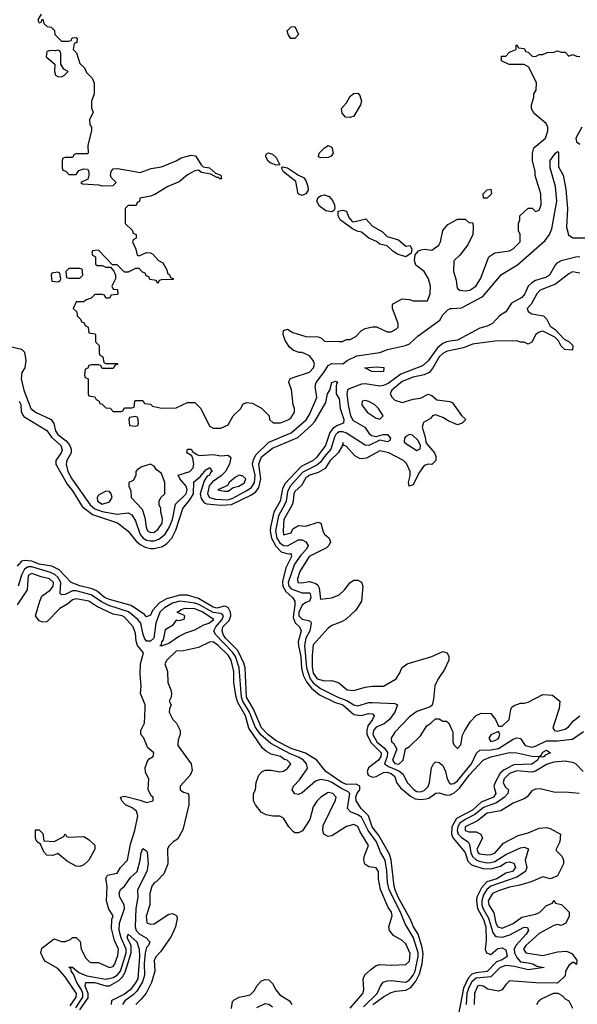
# Model space of a CAD drawing. Header units: inches. Extents: x 2710684 to 2828758, y 857022 to 965663.
# Tile 167 of 256: x 2757664 to 2760676, y 912872 to 918190. Entities that reach past the tile are written whole.
import ezdxf

# ---------------------------------------------------------------- set-up
doc = ezdxf.new("R2010")
doc.units = ezdxf.units.IN
doc.header["$MEASUREMENT"] = 0
doc.layers.add('C7951', color=7, linetype='Continuous')
doc.layers.add('C7961', color=7, linetype='Continuous')

msp = doc.modelspace()

# ---------------------------------------------------------------- linework, layer by layer
at = {"layer": 'C7951', "color": 4}
for points, elevation in [([(2757779.6, 918220.4), (2757762, 918190), (2757763.6, 918183.6), (2757770, 918174), (2757782, 918178), (2757786, 918194)], 12), ([(2757790, 918194), (2757794, 918170), (2757812.7, 918152.7), (2757834, 918150), (2757852, 918132), (2757854, 918110), (2757890, 918074), (2757930, 918074), (2757942, 918078), (2757948.4, 918091.6), (2757970, 918094), (2757974, 918090), (2757972.7, 918067.3), (2757958, 918062), (2757954, 918030), (2757972, 918012), (2757990, 917954), (2758014, 917930), (2758025.4, 917905.4), (2758055.3, 917875.3), (2758066, 917850), (2758066, 917790), (2758051.3, 917750), (2758051.6, 917711.6), (2758062, 917690), (2758042, 917650), (2758043.6, 917623.6), (2758052, 917610), (2758051.6, 917591.6), (2758032, 917510), (2758034, 917470), (2758030, 917466), (2757970, 917466), (2757958, 917462), (2757950, 917446), (2757910, 917446), (2757898, 917442), (2757894, 917430), (2757894, 917390), (2757898, 917378), (2757912.7, 917372.7), (2757930, 917354), (2757970, 917354), (2757984, 917376), (2758010, 917384.7), (2758030, 917382), (2758038, 917370), (2758038, 917350), (2758031.6, 917328.4), (2757994, 917310), (2758003.6, 917303.6), (2758090, 917298), (2758110, 917292), (2758170, 917294), (2758186, 917310), (2758158, 917338), (2758155.3, 917350), (2758159, 917370), (2758170, 917384.7), (2758193.6, 917386.4), (2758314.6, 917365.4), (2758374, 917386), (2758430, 917396), (2758510, 917428), (2758536.2, 917443.8), (2758590, 917458.8), (2758614.8, 917454.8), (2758645.4, 917405.4), (2758656, 917396), (2758690, 917390.8), (2758722, 917362), (2758750.8, 917350.8), (2758754, 917330), (2758746, 917330), (2758738, 917338), (2758730, 917338), (2758696.4, 917356.4), (2758645.6, 917365.6), (2758630, 917378), (2758610, 917373.2), (2758570, 917352), (2758525.3, 917314.7), (2758464.7, 917290), (2758393.4, 917246.6), (2758370, 917237.2), (2758314, 917226), (2758311.6, 917208.4), (2758298, 917202), (2758292.7, 917187.3), (2758250, 917186), (2758234, 917170), (2758234, 917090), (2758272.7, 917052.7), (2758278, 917038), (2758294, 917030), (2758294, 917010), (2758278, 917002), (2758274, 916990), (2758291.6, 916951.6), (2758298, 916918), (2758310, 916914), (2758350, 916932), (2758370, 916931.3), (2758383.6, 916923.6), (2758414, 916890), (2758436.9, 916876.9), (2758459.6, 916839.6), (2758462, 916822), (2758472.7, 916812.7), (2758478, 916798), (2758492.7, 916792.7), (2758492.7, 916787.3), (2758430, 916786), (2758418, 916782), (2758410, 916766), (2758402, 916782), (2758367.3, 916787.3), (2758362, 916802), (2758347.3, 916807.3), (2758342, 916822), (2758327.3, 916827.3), (2758310, 916846), (2758290, 916846), (2758250, 916826), (2758230, 916826), (2758190, 916866), (2758166, 916866), (2758090, 916946), (2758058, 916942), (2758054, 916930), (2758058, 916918), (2758074, 916910), (2758074, 916870), (2758082, 916862), (2758110, 916862), (2758130, 916854), (2758154, 916854), (2758172.7, 916832.7), (2758182, 916810), (2758182, 916790), (2758162, 916750), (2758170, 916734), (2758192.7, 916732.7), (2758194, 916710), (2758190, 916706), (2758158, 916702), (2758150, 916686), (2758130, 916686), (2758122, 916702), (2758110, 916706), (2758070, 916706), (2758050, 916686), (2758023.6, 916676.4), (2758010, 916666), (2757970, 916666), (2757954, 916630), (2757972.7, 916612.7), (2757974, 916590), (2757994, 916570), (2757998, 916558), (2758010, 916554), (2758018, 916538), (2758034, 916530), (2758038, 916498), (2758070, 916494), (2758074, 916490), (2758074, 916450), (2758094, 916430), (2758094, 916390), (2758098, 916378), (2758114, 916370), (2758118, 916338), (2758130, 916334), (2758190, 916334), (2758194, 916330), (2758178, 916322), (2758170, 916306), (2758110, 916306), (2758102, 916322), (2758090, 916326), (2758050, 916326), (2758038, 916322), (2758032.7, 916307.3), (2758018, 916302), (2758014, 916270), (2758018, 916258), (2758034, 916250), (2758034, 916170), (2758038, 916158), (2758070, 916154), (2758078, 916138), (2758094, 916130), (2758098, 916118), (2758110, 916114), (2758130, 916094), (2758152.7, 916092.7), (2758170, 916074), (2758210, 916074), (2758222, 916078), (2758230, 916094), (2758270, 916094), (2758282, 916098), (2758286, 916130), (2758290, 916134), (2758330, 916134), (2758338, 916118), (2758370, 916114), (2758382, 916102), (2758430, 916092), (2758510, 916094), (2758570, 916122), (2758610, 916122), (2758642, 916090), (2758690, 915994), (2758710, 915984.7), (2758750, 915984.7), (2758790, 916002), (2758818, 916050), (2758858, 916090), (2758870, 916114), (2758890, 916122), (2758919.6, 916119.6), (2758971.1, 916091.1), (2759011.1, 916051.1), (2759014, 916030), (2759032.7, 916012.7), (2759072.7, 916012.7), (2759118, 916030), (2759130, 916042), (2759148, 916070), (2759148, 916090), (2759142, 916110), (2759132.9, 916192.9), (2759118, 916230), (2759120.4, 916239.6), (2759126, 916250), (2759142, 916258), (2759230, 916285.5), (2759252, 916310), (2759257, 916330), (2759249.4, 916350), (2759230, 916374.5), (2759190, 916392.7), (2759173.2, 916393.2), (2759144, 916404), (2759122, 916422), (2759098, 916458), (2759088, 916490), (2759090, 916512), (2759110, 916518), (2759139.8, 916499.8), (2759210, 916478.8), (2759276.9, 916476.9), (2759294, 916470), (2759310, 916454), (2759390, 916452), (2759407.3, 916452.7), (2759430, 916462), (2759450, 916462), (2759480.4, 916479.6), (2759510, 916512), (2759530, 916522), (2759570, 916532), (2759591.6, 916531.6), (2759650, 916504.7), (2759670, 916504.7), (2759700.4, 916519.6), (2759708, 916530), (2759708, 916550), (2759678, 916630), (2759678, 916650), (2759683.1, 916656.9), (2759730, 916682), (2759770, 916678), (2759790, 916671.3), (2759868, 916672), (2759882, 916710), (2759884, 916750), (2759872.3, 916790), (2759849.3, 916830), (2759804.7, 916864.7), (2759796.2, 916890), (2759800.2, 916919.8), (2759819, 916941), (2759832.7, 916947.3), (2759850, 916951), (2759890, 916946), (2759928.4, 916971.6), (2759938, 916990), (2759949.1, 917050.9), (2759976.4, 917083.6), (2760000, 917096.1)], 12), ([(2757590.5, 916430.5), (2757674, 916410), (2757690, 916394), (2757698, 916350), (2757691.3, 916310), (2757676.3, 916283.7), (2757672.4, 916250), (2757686, 916190), (2757724.9, 916090), (2757750, 916070.3), (2757834.9, 916030), (2757848.2, 916008.2), (2757858.5, 915970), (2757871.1, 915950), (2757914.8, 915914.8), (2757934.9, 915890), (2757943.2, 915870), (2757941.5, 915850), (2757919.1, 915810), (2757915.5, 915790), (2757925, 915750), (2757946.2, 915710), (2758044.9, 915570), (2758070, 915548.6), (2758110, 915533.9), (2758190, 915518.6), (2758250, 915526), (2758270, 915516.4), (2758290, 915484), (2758315.2, 915410), (2758331.8, 915390), (2758350, 915379.7), (2758370, 915375.4), (2758390, 915376), (2758416.1, 915383.9), (2758450, 915411.8), (2758472.3, 915447.7), (2758490, 915490.5), (2758506.7, 915573.3), (2758563.5, 915630), (2758568.9, 915650), (2758563.1, 915670), (2758529.6, 915710), (2758521.2, 915730), (2758582.7, 915750), (2758602, 915770), (2758605.1, 915790), (2758599.7, 915819.7), (2758594, 915834), (2758566.6, 915850), (2758570, 915870.7), (2758590, 915870.6), (2758598, 915858), (2758620.9, 915840.9), (2758636.1, 915836.1), (2758710, 915841.5), (2758750, 915834.9), (2758790, 915838), (2758804.7, 915824.7), (2758797.6, 915790), (2758775.6, 915750), (2758753.4, 915726.6), (2758705.2, 915694.8), (2758688, 915672), (2758679.3, 915630), (2758689.5, 915609.5), (2758721.2, 915601.2), (2758790, 915597), (2758814.8, 915605.2), (2758892, 915648), (2758915.8, 915664.2), (2758933.3, 915690), (2758936.5, 915730), (2758922.3, 915790), (2758926.9, 915813.1), (2758940.3, 915839.7), (2759010, 915908), (2759130, 915958), (2759211.7, 916028.3), (2759230, 916057.1), (2759269.6, 916150), (2759259.6, 916210), (2759265.6, 916230), (2759310.7, 916289.3), (2759330, 916322), (2759350, 916333.4), (2759410, 916330.8), (2759433.2, 916350), (2759486.1, 916373.9), (2759610, 916392.7), (2759650.8, 916409.2), (2759749, 916430), (2759770, 916439.6), (2759817.5, 916482.5), (2759933.5, 916566.5), (2759950, 916595.5), (2759976.6, 916623.4), (2759990, 916630.4), (2760000, 916631)], 8), ([(2760000, 916454.8), (2759970, 916449.8), (2759950, 916441.5), (2759921.9, 916418.1), (2759870, 916348.4), (2759839.3, 916320.7), (2759723.8, 916276.2), (2759654.2, 916225.8), (2759630, 916214.6), (2759610, 916210.9), (2759530, 916223.7), (2759510, 916220.9), (2759443.1, 916196.9), (2759435.3, 916190), (2759431.3, 916170), (2759437.8, 916110), (2759451.7, 916050), (2759466, 916026), (2759528.2, 915990), (2759550, 915956.3), (2759564.8, 915944.8), (2759590, 915939.3), (2759628, 915950), (2759650.4, 915950.4), (2759667.3, 915930), (2759662.8, 915917.2), (2759650.3, 915909.7), (2759610, 915919.5), (2759550, 915889.8), (2759530, 915891.8), (2759430, 915956.1), (2759410, 915964), (2759390, 915963.4), (2759381.7, 915958.3), (2759371.3, 915950), (2759364.1, 915935.9), (2759344.5, 915870), (2759310, 915830.9), (2759290, 915800.4), (2759270, 915783.7), (2759194.2, 915745.8), (2759125, 915670), (2759110, 915639.5), (2759103, 915590), (2759095.5, 915570), (2759062.6, 915510), (2759046.4, 915430), (2759052.6, 915390), (2759070, 915365.2), (2759090, 915350.2), (2759110, 915348.4), (2759170, 915380.7), (2759190, 915381.5), (2759210.6, 915370), (2759222, 915350), (2759212.9, 915330), (2759182.6, 915297.4), (2759149.3, 915250), (2759114.8, 915150), (2759118.2, 915130), (2759130, 915116.5), (2759190, 915094.3), (2759230, 915094.4), (2759233.4, 915090), (2759236.9, 915070), (2759230.2, 915050), (2759210, 915042.3), (2759190, 915027.1), (2759171.8, 914990), (2759172.4, 914970), (2759190, 914951.4), (2759225.1, 914945.1), (2759237.3, 914937.3), (2759239.3, 914930), (2759231.4, 914890), (2759210, 914849.4), (2759203, 914810), (2759213.9, 914690), (2759233.6, 914630), (2759250, 914608.4), (2759290, 914578.5), (2759382.4, 914530), (2759432.1, 914512.1), (2759470, 914489.1), (2759490, 914483.6), (2759550, 914502.3), (2759570, 914502.7), (2759690, 914497.3), (2759704.7, 914490), (2759690.5, 914450), (2759661.3, 914410), (2759633, 914387), (2759590, 914368.5), (2759575.2, 914350), (2759572.7, 914330), (2759593.5, 914290), (2759634.5, 914254.5), (2759651.3, 914231.3), (2759648.7, 914210), (2759634.3, 914170), (2759655.9, 914155.9), (2759712.6, 914132.6), (2759735.4, 914115.4), (2759757.6, 914070), (2759794.9, 914030), (2759810, 914021.5), (2759830, 914019.6), (2759850, 914027.2), (2759870, 914048.2), (2759878.4, 914070), (2759889.3, 914150), (2759899, 914170), (2759910, 914181), (2759930, 914178.8), (2759950, 914161), (2759964.9, 914130), (2759972.7, 914090), (2759985.5, 914065.5), (2759990, 914062), (2760000, 914063.1)], 8), ([(2760000, 916405), (2759970, 916398.4), (2759950, 916387.3), (2759930, 916369.4), (2759894.4, 916305.6), (2759875.8, 916284.2), (2759848.9, 916271.1), (2759790, 916259.7), (2759730, 916235.4), (2759674, 916190), (2759664.9, 916170), (2759676, 916150), (2759690, 916136), (2759730, 916122.8), (2759790, 916141), (2759830, 916146.8), (2759870, 916166.8), (2759890, 916161), (2759917.3, 916137.3), (2759988.1, 916128.1), (2760000, 916122.1)], 12), ([(2757660.7, 916130), (2757670, 916111.3), (2757672.1, 916072.1), (2757687, 916047), (2757810, 915970.6), (2757835.6, 915935.6), (2757886, 915890), (2757893.7, 915866.3), (2757888, 915850), (2757859.1, 915810), (2757859.1, 915790), (2757921.4, 915681.4), (2757950, 915645.5), (2758001.3, 915561.3), (2758058, 915518), (2758193, 915473), (2758250, 915428), (2758293.7, 915373.7), (2758314.7, 915354.7), (2758341.3, 915341.3), (2758370, 915333.1), (2758390, 915333.1), (2758434.8, 915345.2), (2758459, 915361), (2758486.3, 915390), (2758507.9, 915432.1), (2758545.4, 915550), (2758582.9, 915597.1), (2758602.3, 915630), (2758605.7, 915694.3), (2758638.9, 915721.1), (2758670, 915758), (2758688, 915770), (2758692, 915770), (2758704.7, 915750), (2758695.5, 915744.5), (2758690.4, 915730), (2758676.1, 915723.9), (2758660.2, 915699.8), (2758639.5, 915630), (2758643.7, 915603.7), (2758661.4, 915581.4), (2758675.6, 915575.6), (2758750, 915567.9), (2758808.5, 915571.5), (2758916.8, 915623.2), (2758940, 915640), (2758956.2, 915663.8), (2758967.4, 915710), (2758955.6, 915790), (2758970, 915828.4), (2759030, 915876.5), (2759166.4, 915933.6), (2759240.3, 915999.7), (2759259.3, 916020.7), (2759318, 916122), (2759327, 916170), (2759339, 916190), (2759350, 916231), (2759370, 916238), (2759375.3, 916235.3), (2759382, 916230), (2759376, 916224), (2759374, 916210), (2759374, 916170), (2759390, 916142), (2759394.9, 916090), (2759414.6, 916030), (2759412.7, 916010), (2759381.2, 915998.8), (2759356.7, 915983.3), (2759340.3, 915959.7), (2759316.1, 915890), (2759270, 915826.9), (2759250, 915809.8), (2759183.9, 915776.1), (2759096.1, 915683.9), (2759083.6, 915656.4), (2759071.8, 915590), (2759037.8, 915530), (2759019.7, 915450), (2759018, 915430), (2759024.2, 915390), (2759047, 915347), (2759076.4, 915316.4), (2759115.1, 915304.9), (2759126.8, 915306.8), (2759130, 915302), (2759131.7, 915290), (2759102.7, 915230), (2759084.6, 915155.4), (2759085.5, 915130), (2759101.2, 915101.2), (2759137.6, 915070), (2759150.3, 915050), (2759151.2, 915030), (2759140.9, 914960.9), (2759151.8, 914931.8), (2759176.4, 914910), (2759184.9, 914890), (2759168.7, 914830), (2759170.2, 914810), (2759183.5, 914750), (2759186.7, 914686.7), (2759196, 914650), (2759213.7, 914613.7), (2759239.8, 914579.8), (2759284.2, 914544.2), (2759363.9, 914503.9), (2759410.3, 914490), (2759470, 914436.5), (2759508.3, 914431.7), (2759550, 914442), (2759570, 914441), (2759578.8, 914430), (2759570.5, 914410), (2759544.7, 914375.3), (2759538.6, 914350), (2759540.2, 914330), (2759563.4, 914283.4), (2759617.6, 914230), (2759615.9, 914210), (2759602.7, 914190), (2759548.9, 914150), (2759542, 914130), (2759546, 914110), (2759570, 914098.6), (2759590, 914102.4), (2759630, 914124.4), (2759650, 914126.5), (2759670, 914119.1), (2759690, 914103), (2759700.3, 914070), (2759721.4, 914041.4), (2759775.2, 913995.2), (2759801.2, 913981.2), (2759830, 913977.2), (2759859.1, 913980.9), (2759873.9, 913986.1), (2759912.7, 914012.7), (2759930, 914014.9), (2759970, 914002.3), (2759990, 914004), (2760000, 914008.3)], 4), ([(2760000, 916014.5), (2759982, 916022), (2759950, 916042), (2759910, 916055.3), (2759894, 916050), (2759883.6, 916036.4), (2759845.4, 916014.6), (2759838, 915990), (2759855.3, 915935.3), (2759858, 915910), (2759861, 915901), (2759904.7, 915850), (2759912, 915830), (2759912, 915810), (2759890, 915788), (2759870, 915788.7), (2759850, 915782), (2759819.8, 915740.2), (2759790, 915678), (2759768, 915670), (2759764, 915690), (2759773.6, 915726.4), (2759774, 915750), (2759752.9, 915792.9), (2759737.2, 915810), (2759659, 915850), (2759610, 915860.7), (2759538, 915822), (2759510, 915818), (2759500.7, 915820.7), (2759474.2, 915834.2), (2759430, 915885.2), (2759412.9, 915892.9), (2759410, 915906), (2759407.3, 915890), (2759384.4, 915850), (2759341.3, 915810), (2759314.4, 915765.6), (2759276.5, 915743.5), (2759231, 915730), (2759210, 915716.3), (2759185.7, 915674.3), (2759150, 915640.9), (2759144.6, 915630), (2759142, 915590), (2759135.8, 915570), (2759090.4, 915490), (2759086.7, 915430), (2759090, 915407.3), (2759130, 915418), (2759140.5, 915439.5), (2759170, 915457.3), (2759210, 915454.8), (2759276, 915476), (2759290.9, 915470.9), (2759303.4, 915423.4), (2759310, 915411.3), (2759336, 915390), (2759342.8, 915370), (2759334.8, 915350), (2759322.4, 915337.6), (2759228.4, 915290), (2759177.1, 915210), (2759164.9, 915170), (2759167.3, 915150), (2759188.6, 915148.6), (2759230, 915154.9), (2759264.2, 915144.2), (2759275.1, 915135.1), (2759281.4, 915121.4), (2759290, 915061), (2759350, 915068), (2759390, 915084), (2759419, 915110), (2759449.3, 915150.7), (2759470, 915162), (2759490, 915162), (2759510, 915152), (2759518, 915130), (2759510.8, 915050), (2759479.9, 915000.1), (2759428.3, 914951.7), (2759403, 914937), (2759350, 914917.2), (2759330, 914904), (2759250, 914814), (2759243.6, 914756.4), (2759244.5, 914695.5), (2759250, 914660.7), (2759271, 914630), (2759310, 914619.1), (2759350, 914620.7), (2759373.7, 914613.7), (2759387.7, 914607.7), (2759434, 914570), (2759470, 914567.3), (2759530, 914584.9), (2759570.9, 914590.9), (2759628.9, 914591.1), (2759698, 914630), (2759718, 914662), (2759728.7, 914690), (2759758, 914710), (2759890, 914751), (2759950, 914778), (2759974, 914770), (2759982, 914750), (2759982, 914730), (2759959.8, 914680.2), (2759924.7, 914630), (2759907.5, 914592.5), (2759899.8, 914520.2), (2759891.6, 914488.4), (2759882, 914478), (2759810, 914453.2), (2759770, 914424), (2759690, 914342), (2759671.3, 914310), (2759672, 914290), (2759682.8, 914282.8), (2759701, 914250), (2759678.9, 914190), (2759690, 914172.7), (2759711.6, 914168.4), (2759736.2, 914190), (2759748.9, 914251.1), (2759770, 914264.7), (2759830, 914322), (2759863.1, 914376.9), (2759886, 914390), (2759910, 914414), (2759930, 914414), (2759950, 914402), (2759970, 914402), (2759982, 914390), (2760000, 914351.3)], 12), ([(2759571.1, 912870), (2759630, 912912.7), (2759670, 912935.3), (2759696.9, 912943.1), (2759750, 912947.7), (2759777.6, 912962.4), (2759803.8, 912996.2), (2759823.8, 913036.2), (2759838.5, 913090), (2759844, 913144), (2759838.9, 913178.9), (2759817.6, 913250), (2759792.1, 913290), (2759773.8, 913333.8), (2759710, 913446.3), (2759692, 913490), (2759686.2, 913510), (2759670.9, 913650), (2759662.2, 913682.2), (2759603.6, 913783.6), (2759568.2, 913830), (2759548.5, 913890), (2759508.3, 913930), (2759482.3, 913970), (2759479.8, 913990), (2759487.7, 914012.3), (2759502, 914030), (2759501.6, 914050), (2759481.5, 914061.5), (2759430, 914059.8), (2759403.5, 914070), (2759318.4, 914130), (2759269.8, 914189.8), (2759207.5, 914227.5), (2759130, 914252.9), (2759050, 914295.1), (2759004.2, 914330), (2758970, 914366), (2758926.6, 914466.6), (2758889.9, 914530), (2758882.5, 914690), (2758875.2, 914715.2), (2758842.4, 914782.4), (2758775.6, 914850), (2758762.5, 914870), (2758757.2, 914890), (2758761.4, 914910), (2758795.2, 914944.8), (2758804.8, 914970), (2758802.4, 914990), (2758790, 915015.6), (2758770, 915023.1), (2758730, 915012.3), (2758710, 915016.4), (2758630, 915063.1), (2758570, 915082.7), (2758530, 915082.4), (2758458, 915062), (2758419.4, 915040.6), (2758381.2, 914998.8), (2758370, 914973.2), (2758350, 914965.1), (2758337.8, 914977.8), (2758266.1, 915026.1), (2758150, 915058.5), (2758122.4, 915070), (2758082.9, 915102.9), (2758056.5, 915116.5), (2757990, 915132.6), (2757942.7, 915150), (2757878.2, 915218.2), (2757838.2, 915238.2), (2757770, 915249.8), (2757730, 915266.2), (2757690.2, 915269.8), (2757674.9, 915265.1), (2757650, 915238)], 4), ([(2759521.9, 912858.1), (2759594.8, 912930), (2759613.3, 912970), (2759628.5, 912991.5), (2759650, 912999.5), (2759670, 913000.3), (2759750, 912991.7), (2759770, 913004.4), (2759790, 913028.9), (2759800.2, 913050), (2759817, 913130), (2759816.3, 913150), (2759791, 913231), (2759746.4, 913306.4), (2759720.6, 913370), (2759660.6, 913490), (2759650.7, 913529.3), (2759647.2, 913592.8), (2759638, 913650), (2759613.5, 913693.5), (2759592, 913750), (2759547.2, 913810), (2759510, 913882.7), (2759490, 913896.1), (2759451.2, 913911.2), (2759434.5, 913930), (2759447.1, 914010), (2759439.3, 914019.3), (2759398.7, 914038.7), (2759350, 914070.7), (2759330, 914079.3), (2759290, 914086.3), (2759262.6, 914077.4), (2759190, 914013.2), (2759170, 914005.2), (2759150, 914009.2), (2759135.3, 914030), (2759144, 914050), (2759175.3, 914084.7), (2759216.9, 914143.1), (2759219.5, 914150), (2759213.3, 914170), (2759196.9, 914190), (2759170, 914206.8), (2759124.6, 914224.6), (2759020.6, 914280.6), (2758967.6, 914327.6), (2758936.3, 914370), (2758905.5, 914450), (2758869.5, 914509.5), (2758861.7, 914530), (2758850.6, 914690), (2758830, 914749.7), (2758813.4, 914773.4), (2758722.4, 914870), (2758712.8, 914890), (2758723.1, 914910), (2758758, 914950), (2758766, 914970), (2758758.5, 914978.5), (2758750, 914983.5), (2758709, 914989), (2758631.7, 915031.7), (2758610, 915038.5), (2758530, 915049.1), (2758490, 915038.3), (2758446.1, 915013.9), (2758421.8, 914990), (2758399.3, 914930), (2758388.7, 914850), (2758370, 914832.8), (2758350, 914833.3), (2758337.7, 914850), (2758331, 914870), (2758319.3, 914930), (2758303.1, 914950), (2758252.6, 914992.6), (2758145.9, 915025.9), (2758105.9, 915045.9), (2758050, 915082.9), (2757970, 915105.2), (2757950, 915104.6), (2757910, 915086.2), (2757890, 915083), (2757882.4, 915090), (2757885.7, 915150), (2757870, 915178.8), (2757853.3, 915193.3), (2757830, 915203.9), (2757730, 915234.7), (2757710, 915235.4), (2757690, 915223.1), (2757673.4, 915190), (2757655.8, 915130)], 8), ([(2757936.8, 912863.2), (2757969.6, 912910), (2757971.9, 912930), (2757910, 913019.5), (2757870, 913066), (2757803.3, 913103.3), (2757794.5, 913114.5), (2757779.3, 913150), (2757784.5, 913175.5), (2757850, 913224.7), (2757890, 913211.3), (2757910, 913211.3), (2757938, 913222), (2757950, 913232), (2757970, 913232), (2757990.8, 913210.8), (2757996, 913170), (2758020.7, 913120.7), (2758042, 913102), (2758050, 913098), (2758090, 913098), (2758150, 913071.3), (2758170, 913076), (2758178, 913090), (2758195.3, 913135.3), (2758197.6, 913170), (2758176.4, 913216.4), (2758161, 913281), (2758161.2, 913330), (2758168.7, 913350), (2758145.6, 913385.6), (2758133.2, 913430), (2758136, 913510), (2758129.3, 913550.7), (2758138, 913570), (2758190, 913581), (2758209.5, 913610.5), (2758246, 913650), (2758262.5, 913737.5), (2758286, 913810), (2758302.7, 913890), (2758294.5, 913914.5), (2758272.7, 913932.7), (2758235.3, 913950), (2758215.3, 913970), (2758208.7, 913990), (2758230, 913996), (2758314.8, 913974.8), (2758350, 913961), (2758386, 913970), (2758386, 913990), (2758376.4, 913996.4), (2758359, 914030), (2758362, 914090), (2758344, 914124), (2758342, 914150), (2758354.6, 914185.4), (2758363.1, 914196.9), (2758386, 914210), (2758388, 914230), (2758356.4, 914256.4), (2758333.6, 914313.6), (2758318, 914330), (2758318, 914350), (2758339, 914390), (2758342, 914470), (2758342, 914490), (2758317.2, 914550), (2758321.2, 914590), (2758314.8, 914654.8), (2758317.4, 914710), (2758333.2, 914770), (2758300.7, 914810), (2758293.7, 914833.7), (2758290, 914875.3), (2758277.6, 914910), (2758230, 914962.9), (2758217.2, 914970), (2758170, 914979.8), (2758081.3, 915021.3), (2758037.2, 915050), (2757970, 915062.9), (2757950, 915056.2), (2757924.7, 915035.3), (2757881, 915010), (2757810, 914938), (2757790, 914935.3), (2757770, 914944), (2757749.3, 914970.7), (2757773.3, 915050), (2757784.2, 915075.8), (2757830, 915110.6), (2757845.1, 915130), (2757847.3, 915150), (2757825.2, 915170), (2757780.6, 915180.6), (2757730, 915199.7), (2757710, 915188.7), (2757704.9, 915110), (2757650.5, 915029.5)], 12), ([(2759450, 912851.3), (2759517.2, 912930), (2759524, 912950), (2759519, 913010), (2759529.2, 913030.8), (2759560.2, 913059.8), (2759590, 913081), (2759610, 913086.8), (2759670, 913082.8), (2759750, 913086), (2759770, 913104.7), (2759773.8, 913146.2), (2759750, 913199), (2759730, 913217.2), (2759683.2, 913243.2), (2759662, 913270), (2759659, 913290), (2759676, 913350), (2759671.8, 913370), (2759655.1, 913395.1), (2759612.6, 913492.6), (2759602, 913550), (2759602.7, 913590), (2759590, 913609), (2759550, 913614), (2759529.3, 913629.3), (2759524, 913650), (2759525.2, 913670), (2759549, 913730), (2759503, 913803), (2759490, 913832.7), (2759470, 913842.7), (2759430, 913832), (2759350, 913782), (2759330, 913778), (2759308, 913790), (2759302, 913810), (2759303.1, 913836.9), (2759370, 913974), (2759373.2, 913990), (2759355.3, 914010), (2759330, 914016), (2759291.3, 913990), (2759270, 913968.7), (2759250, 913938), (2759232, 913870), (2759191.1, 913808.9), (2759170, 913798), (2759150, 913798), (2759143.1, 913803.1), (2759118, 913830), (2759090, 913878), (2759070, 913888), (2759031.6, 913888.4), (2758995.3, 913895.3), (2758968.9, 913908.9), (2758938, 913950), (2758928, 913970), (2758928, 914010), (2758938, 914030), (2758942, 914070), (2758955.3, 914110), (2758972.9, 914127.1), (2758990, 914136), (2759023.1, 914136.9), (2759070, 914127.3), (2759090, 914131), (2759110, 914146), (2759129, 914170), (2759108.7, 914190), (2759094, 914194), (2759072.7, 914210), (2759022.7, 914222.7), (2758996.6, 914236.6), (2758976.2, 914256.2), (2758902.5, 914362.5), (2758883.9, 914430), (2758842.7, 914502.7), (2758833, 914530), (2758821, 914610), (2758820.9, 914670), (2758806, 914730), (2758790, 914757.3), (2758736.9, 914810), (2758709.7, 914829.7), (2758690, 914828.4), (2758630, 914798.7), (2758550, 914781), (2758510, 914778.7), (2758458.8, 914730), (2758447.7, 914710), (2758462, 914670), (2758463.8, 914610), (2758481, 914570), (2758484.7, 914550), (2758482, 914530), (2758472, 914510), (2758482, 914490), (2758472.7, 914467.3), (2758472, 914450), (2758492, 914410), (2758510.9, 914390.9), (2758531.3, 914350), (2758531.3, 914330), (2758519.6, 914300.4), (2758518, 914270), (2758591, 914170), (2758595.3, 914135.3), (2758586, 914110), (2758531.3, 914050), (2758532, 914030), (2758550, 914018), (2758574, 914010), (2758578, 913998), (2758578, 913950), (2758546.4, 913813.6), (2758516.9, 913763.1), (2758494, 913750), (2758470, 913726), (2758462, 913710), (2758464.7, 913630), (2758443.5, 913576.5), (2758404, 913536), (2758390, 913528.7), (2758378.8, 913510), (2758367.3, 913470), (2758367.3, 913410), (2758347.7, 913347.7), (2758351.1, 913311.1), (2758370, 913304), (2758390, 913307.3), (2758470, 913358), (2758490, 913362), (2758511, 913351), (2758515.3, 913335.3), (2758506.8, 913290), (2758481.6, 913238.4), (2758457.6, 913202.4), (2758424.7, 913155.3), (2758400.7, 913130), (2758390.8, 913110), (2758394.8, 913050), (2758376.3, 912990), (2758347.4, 912932.6), (2758321.3, 912898.7), (2758291, 912870)], 12), ([(2760000, 913833.3), (2759998.2, 913830), (2759996.2, 913790), (2760000, 913781.3)], 4), ([(2757968, 912852), (2758004.7, 912910), (2758005.7, 912930), (2757997.4, 912950), (2757972.5, 912990), (2757954.5, 913034.5), (2757942.4, 913050), (2757942, 913062), (2757930, 913072), (2757950, 913072.4), (2757984.3, 913044.3), (2758026.5, 913026.5), (2758130, 913007.8), (2758170, 913016), (2758191.2, 913028.8), (2758208.2, 913050), (2758238.6, 913150), (2758239.2, 913170), (2758212, 913230), (2758201.7, 913270), (2758202.9, 913310), (2758230.9, 913390), (2758228.6, 913410), (2758205.7, 913450), (2758201, 913470), (2758208.9, 913491.1), (2758231.3, 913510), (2758263.2, 913556.8), (2758298.7, 913590), (2758314.5, 913650), (2758319.6, 913690), (2758330, 913714), (2758350, 913701), (2758353, 913693), (2758357.6, 913630), (2758351.8, 913590), (2758300.2, 913490), (2758302.8, 913450), (2758291.2, 913388.8), (2758287.5, 913290), (2758294, 913270), (2758310, 913251.7), (2758347.7, 913230), (2758368, 913210), (2758360.5, 913190), (2758350, 913178), (2758341.8, 913150), (2758336.3, 913090), (2758337.8, 913030), (2758327.2, 912992.8), (2758296.4, 912943.6), (2758277.2, 912922.8), (2758232.7, 912890), (2758219.6, 912870)], 8), ([(2757990, 912841.7), (2758033.6, 912906.4), (2758034.8, 912930), (2758018.2, 912970), (2758020.9, 912990), (2758070.1, 912990.1), (2758130, 912971.3), (2758150, 912971.4), (2758200.2, 912999.8), (2758220.4, 913019.6), (2758234.6, 913045.4), (2758266.8, 913150), (2758266, 913190), (2758245.6, 913230), (2758250, 913251), (2758297.4, 913210), (2758308.8, 913170), (2758312.2, 913130), (2758301.6, 913010), (2758290, 912987.1), (2758260.2, 912950), (2758230, 912926), (2758165.5, 912894.5), (2758160.7, 912890), (2758158.4, 912870)], 4), ([(2758809, 912850), (2758813.6, 912886.4), (2758823.2, 912896.8), (2758849.3, 912910.7), (2758910, 912922.8), (2758930, 912944.7), (2758946.3, 912973.7), (2758970, 912998), (2758990, 913006), (2759010, 913004.7), (2759030, 912984.7), (2759047.3, 912950), (2759070, 912922.8), (2759122, 912890), (2759134, 912870)], 12), ([(2758945.8, 912854.2), (2758990, 912875.8), (2759010, 912872.2), (2759030, 912858.7)], 8)]:
    msp.add_lwpolyline(points, dxfattribs=dict(at, elevation=elevation))
for points, elevation in [([(2759150, 918088), (2759129.3, 918089.3), (2759115.3, 918110), (2759108.7, 918130), (2759130, 918152), (2759150, 918154), (2759171.1, 918111.1)], 12), ([(2757870, 918026), (2757858, 918022), (2757830, 918024), (2757810, 918018), (2757807.3, 917990), (2757854, 917950), (2757852, 917910), (2757858, 917890), (2757870, 917882.8), (2757890, 917882), (2757906, 917890), (2757926, 917910), (2757903.1, 917923.1), (2757886, 917950), (2757887.3, 918007.3), (2757882, 918022)], 12), ([(2759450, 917661.2), (2759423.7, 917663.7), (2759405.6, 917685.6), (2759402, 917710), (2759430, 917742), (2759450, 917778), (2759470, 917791.3), (2759490, 917794), (2759501, 917781), (2759510.7, 917749.3), (2759506, 917730), (2759470, 917668.7)], 12), ([(2759290, 917444), (2759278, 917450), (2759281.2, 917470), (2759310, 917498.8), (2759331.3, 917511.3), (2759350, 917502), (2759358, 917470), (2759346.4, 917453.6), (2759330, 917445.2)], 12), ([(2759050, 917404), (2759016.5, 917416.5), (2759006, 917426), (2758994, 917450), (2758996.4, 917463.6), (2759008.9, 917471.1), (2759030, 917464), (2759050, 917446), (2759070, 917406)], 12), ([(2759190, 917241.2), (2759169.3, 917249.3), (2759155.5, 917315.5), (2759089.3, 917369.3), (2759078, 917390), (2759084, 917396), (2759110.3, 917390.3), (2759170, 917350.8), (2759198, 917338), (2759210, 917322), (2759220.4, 917290), (2759223, 917270), (2759210, 917249.3)], 12), ([(2759350, 917153.2), (2759318.4, 917158.4), (2759283.6, 917183.6), (2759269.3, 917210), (2759276, 917230), (2759290, 917239.3), (2759310, 917244.4), (2759336.1, 917236.1), (2759354.4, 917214.4), (2759365.5, 917190), (2759366.8, 917170), (2759361, 917159)], 12), ([(2759470, 917098), (2759534.6, 917114.6), (2759570, 917074.8), (2759623.8, 917043.8), (2759650, 917018.8), (2759710, 917002), (2759750, 916966.8), (2759774, 916970), (2759782, 916950), (2759778, 916930), (2759750, 916909.3), (2759704.2, 916924.2), (2759679.1, 916939.1), (2759650, 916969.3), (2759610, 916978), (2759591.3, 916991.3), (2759549.6, 917009.6), (2759510, 917042), (2759487.5, 917047.5), (2759461.2, 917061.2), (2759396, 917110), (2759385.2, 917130), (2759384.7, 917155.3), (2759410, 917160.7), (2759430, 917156), (2759441.4, 917121.4), (2759460.4, 917100.4)], 12), ([(2757870, 916826), (2757838, 916822), (2757834, 916810), (2757838, 916778), (2757870, 916774), (2757882, 916778), (2757886, 916790), (2757882, 916822)], 12), ([(2757990, 916846), (2757930, 916846), (2757914, 916830), (2757918, 916798), (2757930, 916794), (2757990, 916794), (2758006, 916810), (2758002, 916842)], 12), ([(2759630, 916288), (2759566, 916290), (2759529, 916310), (2759590, 916316), (2759632, 916312)], 4), ([(2759530, 916134), (2759514, 916130), (2759512, 916110), (2759541, 916070), (2759590, 916038), (2759610, 916032), (2759628, 916050), (2759602, 916090), (2759582, 916110), (2759550, 916128.7)], 12), ([(2758290, 916046), (2758258, 916042), (2758254, 916030), (2758258, 915998), (2758290, 915994), (2758302, 915998), (2758306, 916010), (2758302, 916042)], 12), ([(2759770, 915949.3), (2759750, 915939.3), (2759742, 915930), (2759740.5, 915910), (2759744.6, 915904.6), (2759810, 915862.8), (2759828.4, 915871.6), (2759828.7, 915890), (2759817.2, 915917.2), (2759786, 915946)], 12), ([(2758370, 915788.7), (2758324.5, 915775.5), (2758299.8, 915760.2), (2758291.3, 915750), (2758291, 915729), (2758278, 915702), (2758254, 915690), (2758254, 915670), (2758264.7, 915644.7), (2758266.8, 915610), (2758326.2, 915546.2), (2758340.5, 915500.5), (2758347, 915450), (2758354, 915430), (2758370, 915420.4), (2758390, 915422.4), (2758410, 915437.3), (2758433.6, 915470), (2758436, 915496), (2758426, 915530), (2758426, 915550), (2758418, 915570), (2758418, 915590), (2758426, 915610), (2758448, 915630), (2758448.7, 915690), (2758430, 915739), (2758401.2, 915761.2), (2758390, 915778)], 12), ([(2758850, 915729.2), (2758830, 915719), (2758796, 915690), (2758786.4, 915673.6), (2758734, 915650), (2758770, 915642.8), (2758790, 915644), (2758817.2, 915662.8), (2758848, 915670), (2758870, 915683), (2758879.3, 915690), (2758885.2, 915710), (2758870, 915725.2)], 12), ([(2758130, 915644), (2758090, 915621.2), (2758082, 915610), (2758083.8, 915590), (2758110, 915573.4), (2758150, 915586), (2758164, 915610), (2758159, 915630), (2758150, 915642)], 12), ([(2758554, 915010), (2758536.9, 915003.1), (2758526.4, 914993.6), (2758514, 914990), (2758550, 914976), (2758554, 914970), (2758550.8, 914950), (2758523.1, 914943.1), (2758510, 914946), (2758490, 914918), (2758450, 914895.3), (2758438.9, 914841.1), (2758430.8, 914830), (2758427.9, 914812.1), (2758422, 914810), (2758430, 914807.7), (2758470, 914823), (2758521.6, 914858.4), (2758561.2, 914878.8), (2758610, 914894.9), (2758658.2, 914921.8), (2758685.2, 914930), (2758712.8, 914950), (2758650, 914991.6), (2758610, 915008.2)], 12), ([(2757850, 913752), (2757902, 913778), (2757910, 913792), (2757918, 913778), (2757930, 913774), (2758010, 913778), (2758039.8, 913759.8), (2758070.8, 913730.8), (2758070.8, 913710), (2758037.3, 913650), (2758010, 913625.2), (2757990, 913616), (2757970, 913617.2), (2757923.2, 913643.2), (2757870, 913686), (2757843.6, 913676.4), (2757810, 913678), (2757794.6, 913694.6), (2757776.4, 913736.4), (2757758, 913750), (2757750, 913766), (2757750, 913814), (2757770, 913814), (2757790, 913794), (2757794, 913754)], 12)]:
    msp.add_lwpolyline(points, close=True, dxfattribs=dict(at, elevation=elevation))
at = {"layer": 'C7961', "color": 4}
for points, elevation in [([(2760000, 917096.1), (2760030, 917112), (2760070, 917112), (2760090, 917094), (2760112.7, 917092.7), (2760114, 917070), (2760112, 917030), (2760085.4, 916974.6), (2760042, 916918), (2760011.1, 916888.9), (2760010, 916886), (2760008.4, 916830), (2760022.5, 916782.5), (2760025.5, 916750), (2760030, 916738), (2760042, 916730), (2760070, 916724.9), (2760095.3, 916730), (2760129, 916750), (2760154, 916790), (2760198, 916910), (2760230, 916931.3), (2760310, 916942), (2760330, 916952), (2760368, 916990), (2760368, 917030), (2760358, 917050), (2760358, 917090), (2760366, 917110), (2760366, 917130), (2760410, 917172), (2760431.6, 917171.6), (2760450, 917154), (2760470, 917162), (2760482, 917190), (2760479, 917250), (2760448.9, 917348.9), (2760448.7, 917370), (2760434, 917430), (2760434, 917470), (2760442, 917498), (2760504, 917550), (2760517.2, 917590), (2760517.2, 917610), (2760508.7, 917630), (2760443.1, 917683.1), (2760428.9, 917708.9), (2760428.7, 917730), (2760442, 917770), (2760442, 917790), (2760454, 917810), (2760455.3, 917850), (2760414.6, 917934.6), (2760388.4, 917948.4), (2760308.4, 917948.4), (2760267.3, 917967.3), (2760267.3, 917992.7), (2760290, 917994), (2760310, 918014), (2760346, 918030), (2760346, 918050), (2760350, 918054), (2760358, 918038), (2760390, 918034), (2760398, 918018), (2760410, 918014), (2760432.7, 917992.7), (2760450, 917992), (2760470, 918002), (2760490, 918002), (2760512.7, 918012.7), (2760550, 918014), (2760570, 918022), (2760590, 918014), (2760610, 918014), (2760630, 917994), (2760650, 918002), (2760672.7, 917992.7), (2760690, 917992)], 12), ([(2760701, 917610), (2760668, 917550), (2760672, 917530), (2760690, 917518)], 12), ([(2760000, 916631), (2760050, 916634), (2760165.2, 916694.8), (2760266.5, 916813.5), (2760353.8, 916866.2), (2760502.5, 916997.5), (2760526.6, 917030), (2760538.7, 917061.3), (2760565.1, 917210), (2760558.4, 917290), (2760529.6, 917390), (2760529.6, 917430), (2760558, 917470), (2760570, 917478), (2760575.3, 917475.3), (2760575.5, 917395.5), (2760599.3, 917350), (2760614.4, 917274.4), (2760622.6, 917170), (2760618, 917070), (2760628.9, 917028.9), (2760652.2, 917012.2), (2760730, 917012.7)], 8), ([(2760690, 916909.6), (2760667.6, 916907.6), (2760590, 916888.4), (2760565.3, 916874.7), (2760556.2, 916863.8), (2760526, 916810), (2760510, 916800.4), (2760450, 916781.7), (2760430, 916769.7), (2760411.7, 916750), (2760393.1, 916710), (2760375.8, 916690), (2760321.4, 916658.6), (2760290, 916612.3), (2760256, 916590), (2760218.8, 916550), (2760190, 916535.1), (2760150, 916524), (2760030, 916459.8), (2760000, 916454.8)], 8), ([(2760690, 916822), (2760650, 916828), (2760630, 916818), (2760558.8, 916761.2), (2760476, 916730), (2760457.3, 916710), (2760426.4, 916653.6), (2760406, 916630), (2760410, 916614), (2760430, 916602), (2760494, 916590), (2760510, 916574), (2760530, 916534), (2760556.9, 916516.9), (2760604.7, 916464.7), (2760630, 916452), (2760652, 916430), (2760650, 916406), (2760608.4, 916408.4), (2760590, 916426), (2760575.3, 916455.3), (2760555.3, 916475.3), (2760490, 916508), (2760470, 916502), (2760452, 916490), (2760431.1, 916448.9), (2760410, 916438), (2760390, 916448), (2760370, 916448), (2760350, 916455.3), (2760230, 916454), (2760110, 916438), (2760061.6, 916418.4), (2760000, 916405)], 12), ([(2760000, 916122.1), (2760001.4, 916121.4), (2760050, 916052), (2760074, 916030), (2760054, 916010), (2760030, 916002), (2760000, 916014.5)], 12), ([(2760000, 914351.3), (2760003.6, 914343.6), (2760004.7, 914290), (2760010, 914274), (2760030, 914254), (2760047.3, 914272.7), (2760055.3, 914324.7), (2760068, 914350), (2760100.2, 914399.8), (2760130, 914432), (2760156.4, 914443.6), (2760210, 914442), (2760234, 914410), (2760250, 914374), (2760270, 914374), (2760308, 914410), (2760316.4, 914463.6), (2760323.1, 914476.9), (2760334.6, 914485.4), (2760370, 914498), (2760390, 914498), (2760410, 914504.7), (2760490, 914544.7), (2760542, 914542), (2760582, 914510), (2760578, 914470), (2760544.7, 914364.7), (2760554, 914350), (2760568, 914348), (2760610, 914358), (2760628, 914370), (2760656.5, 914403.5), (2760689.3, 914430.7)], 12), ([(2760000, 914063.1), (2760010, 914064.2), (2760030, 914079.6), (2760104.2, 914170), (2760132, 914228), (2760150, 914244.9), (2760210, 914246), (2760250, 914254.3), (2760330, 914303.1), (2760350, 914310.4), (2760370, 914306.8), (2760395.5, 914270), (2760430, 914261.6), (2760450, 914265.4), (2760510, 914294.3), (2760570, 914294.7), (2760650, 914304), (2760710, 914344.9)], 8), ([(2760000, 914008.3), (2760010, 914012.6), (2760040.6, 914039.4), (2760092.6, 914110), (2760167.8, 914190), (2760210, 914208.4), (2760310, 914232.4), (2760350, 914230.4), (2760430, 914212.4), (2760469.2, 914210.8), (2760482, 914218), (2760490, 914234), (2760510, 914244.7), (2760531.3, 914230), (2760502.8, 914217.2), (2760498, 914210), (2760486.3, 914206.3), (2760470.9, 914209.1), (2760461, 914190), (2760430, 914169.7), (2760334.3, 914165.7), (2760280.9, 914139.1), (2760260.5, 914119.5), (2760232.6, 914070), (2760224.9, 914050), (2760236.4, 914010), (2760223, 913990), (2760156.7, 913963.3), (2760110, 913921.2), (2760023.7, 913876.3), (2760000, 913833.3)], 4), ([(2760707.8, 914130), (2760670, 914169.7), (2760657, 914177), (2760610, 914185.5), (2760550, 914180.3), (2760510, 914167.2), (2760450, 914131.6), (2760430, 914125), (2760350, 914132.2), (2760310, 914119.4), (2760281.1, 914090), (2760276.1, 914070), (2760286.3, 914046.3), (2760304.9, 914030), (2760301.6, 914010), (2760283.1, 913990), (2760240.6, 913959.4), (2760170, 913935.4), (2760123, 913897), (2760070, 913869.8), (2760042.3, 913850), (2760031.7, 913830), (2760027.9, 913810), (2760033.4, 913790), (2760050, 913773.4), (2760087.2, 913750), (2760094.2, 913734.2), (2760100.8, 913690), (2760109.6, 913669.6), (2760130, 913651.9), (2760145.5, 913645.5), (2760190, 913636), (2760210, 913637.4), (2760230, 913643), (2760290, 913680.7), (2760370, 913716.5), (2760390, 913720.4), (2760412.1, 913712.1), (2760394.6, 913650), (2760404.2, 913610), (2760397, 913590), (2760350, 913558.9), (2760209.1, 913510), (2760188.2, 913491.8), (2760170, 913463.5), (2760160.1, 913430), (2760161.4, 913410), (2760167.8, 913387.8), (2760196.8, 913336.8), (2760219.6, 913259.6), (2760230, 913243.1), (2760238.6, 913238.6), (2760270, 913233.6), (2760312.7, 913247.3), (2760390, 913288.2), (2760407.1, 913287.1), (2760412, 913270), (2760400.3, 913250), (2760344.4, 913190), (2760335.9, 913170), (2760337.8, 913150), (2760350, 913125.5), (2760370, 913100.7), (2760410, 913096.5), (2760436, 913090), (2760458, 913078), (2760498, 913070), (2760410, 913057.6), (2760336.4, 913076.4), (2760290, 913080.7), (2760260.3, 913070), (2760210, 913020.3), (2760130, 913013.2), (2760106.2, 912993.8), (2760090, 912963), (2760079.8, 912930), (2760075.9, 912870)], 8), ([(2760686, 914010), (2760610, 914017), (2760556.5, 914016.5), (2760476.5, 914036.5), (2760450, 914033.2), (2760430, 914024), (2760406.4, 913993.6), (2760390, 913980.9), (2760330, 913958.4), (2760262.6, 913917.4), (2760190, 913905.1), (2760136.7, 913863.3), (2760070.7, 913830), (2760071, 913810), (2760090, 913804.2), (2760130, 913803), (2760156, 913790), (2760164, 913770), (2760134.4, 913710), (2760141.6, 913690), (2760150, 913684.6), (2760190, 913679.5), (2760210, 913680.4), (2760230, 913688.7), (2760278, 913742), (2760356.9, 913783.1), (2760410, 913798), (2760470, 913822.8), (2760510, 913826), (2760530, 913821), (2760584.7, 913790), (2760582, 913750), (2760562, 913710), (2760562, 913702), (2760592.7, 913672.7), (2760602, 913650), (2760602, 913630), (2760570, 913566), (2760531.3, 913548.7), (2760490, 913561.2), (2760427, 913533), (2760365.5, 913514.5), (2760310, 913505.1), (2760250, 913485.6), (2760218, 913470), (2760194, 913430), (2760197.6, 913410), (2760225.5, 913365.5), (2760237, 913310), (2760247.2, 913290), (2760270, 913282.6), (2760330, 913308.8), (2760377.1, 913342.9), (2760450, 913358), (2760471.5, 913368.5), (2760510, 913404.7), (2760542, 913418), (2760550, 913434), (2760558, 913418), (2760591.6, 913411.6), (2760632, 913370), (2760631.6, 913348.4), (2760614, 913310), (2760590, 913298), (2760570, 913302), (2760550, 913297.2), (2760470, 913253.6), (2760398, 913190), (2760384.9, 913170), (2760398.8, 913150), (2760490, 913134.9), (2760570, 913155.5), (2760618, 913158), (2760646.8, 913146.8), (2760674, 913110), (2760672.7, 913087.3), (2760658, 913098), (2760650, 913098), (2760630, 913082), (2760612, 913050), (2760610, 913026), (2760570, 912986), (2760451.6, 912988.4), (2760310, 912998), (2760290, 912978), (2760270.8, 912949.2), (2760250, 912942), (2760193.2, 912953.2), (2760168, 912970), (2760150, 912973.6), (2760138, 912970), (2760120.7, 912930), (2760118.8, 912870)], 12), ([(2760000, 913781.3), (2760004.9, 913770), (2760070, 913692.7), (2760085.3, 913645.3), (2760104.8, 913624.8), (2760165.5, 913605.5), (2760210, 913603.2), (2760262, 913618), (2760290, 913636.9), (2760310, 913641.1), (2760333.8, 913633.8), (2760342.4, 913610), (2760326.8, 913590), (2760290, 913580.5), (2760242, 913550), (2760186.9, 913533.1), (2760159, 913501), (2760134.3, 913450), (2760132.4, 913430), (2760137.7, 913390), (2760170.1, 913330.1), (2760181.8, 913290), (2760184.7, 913215.3), (2760178.4, 913170), (2760186, 913150), (2760210, 913140.5), (2760246.3, 913173.7), (2760270, 913177.6), (2760290, 913166.8), (2760297, 913130), (2760270, 913111.3), (2760239.6, 913100.4), (2760190.1, 913049.9), (2760130, 913042.3), (2760105.7, 913034.3), (2760086.1, 913013.9), (2760060.8, 912959.2), (2760033.1, 912810)], 4), ([(2760458, 912870), (2760468, 912890), (2760480.2, 912899.8), (2760548.4, 912931.6), (2760571.6, 912931.6), (2760596.9, 912916.9), (2760610, 912902), (2760631.3, 912891.3), (2760651.1, 912851.1)], 12)]:
    msp.add_lwpolyline(points, dxfattribs=dict(at, elevation=elevation))
at = {"layer": 'C7961', "color": 4, "elevation": 12}
for points in [[(2760170, 917226), (2760168, 917250), (2760190, 917272), (2760210, 917274), (2760212, 917250), (2760190, 917226)], [(2760250, 914346), (2760210, 914328), (2760198, 914310), (2760210, 914292), (2760230, 914296), (2760250, 914307.3), (2760258, 914330)]]:
    msp.add_lwpolyline(points, close=True, dxfattribs=at)

doc.saveas('drawing.dxf')
